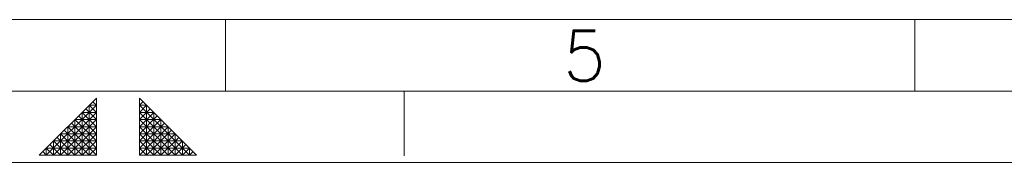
# Model space of a CAD drawing. Extents: x 0 to 1588, y 0 to 1123.
# Tile 16 of 35: x 768 to 1028, y 0 to 38. Entities that reach past the tile are written whole.
import ezdxf
from ezdxf.enums import TextEntityAlignment as Align

# ---------------------------------------------------------------- set-up
doc = ezdxf.new("R2010")
doc.units = 0
doc.header["$LTSCALE"] = 18.91
doc.header["$MEASUREMENT"] = 0
doc.layers.add('90000_FRAME', color=7, linetype='CONTINUOUS')
doc.styles.add('SEACAD_TXT_SHX', font='txt.shx', dxfattribs={"height": 0.2})

msp = doc.modelspace()

# ---------------------------------------------------------------- linework, layer by layer
at = {"layer": '90000_FRAME', "color": 7, "linetype": 'CONTINUOUS', "lineweight": 13}
for p, q in [((94.5487, 37.81948), (1071.382527, 37.81948)), ((822.649329, 18.90974), (822.649329, 37.81948)), ((1004.674485, 18.909741), (1004.674485, 37.819481)), ((75.63896, 18.90974), (1569.50842, 18.90974)), ((869.84804, 18.90974), (869.84804, 1.739696)), ((888.75778, 18.90974), (1569.50842, 18.90974)), ((788.536158, 17.018766), (773.408366, 1.890974)), ((788.536158, 15.127792), (787.590671, 16.073279)), ((788.536158, 1.890974), (788.536158, 17.018766)), ((799.882002, 1.890974), (799.882002, 17.018766)), ((815.009794, 1.890974), (799.882002, 17.018766)), ((799.882002, 15.127792), (800.827489, 16.073279)), ((788.536158, 15.127792), (775.29934, 1.890974)), ((788.536158, 13.236818), (777.190314, 1.890974)), ((784.75421, 1.890974), (784.75421, 13.236818)), ((788.536158, 9.45487), (784.75421, 13.236818)), ((788.536158, 13.236818), (784.75421, 13.236818)), ((788.536158, 11.345844), (785.699697, 14.182305)), ((786.645184, 1.890974), (786.645184, 15.127792)), ((788.536158, 13.236818), (786.645184, 15.127792)), ((788.536158, 15.127792), (786.645184, 15.127792)), ((813.11882, 1.890974), (799.882002, 15.127792)), ((801.772976, 15.127792), (799.882002, 15.127792)), ((799.882002, 13.236818), (801.772976, 15.127792)), ((799.882002, 11.345844), (802.718463, 14.182305)), ((811.227846, 1.890974), (799.882002, 13.236818)), ((803.66395, 13.236818), (799.882002, 13.236818)), ((799.882002, 9.45487), (803.66395, 13.236818)), ((801.772976, 1.890974), (801.772976, 15.127792)), ((803.66395, 1.890974), (803.66395, 13.236818)), ((788.536158, 11.345844), (779.081288, 1.890974)), ((782.863236, 1.890974), (782.863236, 11.345844)), ((788.536158, 11.345844), (782.863236, 11.345844)), ((788.536158, 5.672922), (782.863236, 11.345844)), ((788.536158, 7.563896), (783.808723, 12.291331)), ((799.882002, 7.563896), (804.609437, 12.291331)), ((799.882002, 11.345844), (805.554924, 11.345844)), ((809.336872, 1.890974), (799.882002, 11.345844)), ((799.882002, 5.672922), (805.554924, 11.345844)), ((805.554924, 1.890974), (805.554924, 11.345844)), ((786.645184, 1.890974), (780.026775, 8.509383)), ((780.972262, 1.890974), (780.972262, 9.45487)), ((788.536158, 9.45487), (780.972262, 9.45487)), ((788.536158, 9.45487), (780.972262, 1.890974)), ((788.536158, 1.890974), (780.972262, 9.45487)), ((788.536158, 3.781948), (781.917749, 10.400357)), ((799.882002, 3.781948), (806.500411, 10.400357)), ((799.882002, 9.45487), (807.445898, 9.45487)), ((807.445898, 1.890974), (799.882002, 9.45487)), ((799.882002, 1.890974), (807.445898, 9.45487)), ((801.772976, 1.890974), (808.391385, 8.509383)), ((807.445898, 1.890974), (807.445898, 9.45487)), ((788.536158, 5.672922), (777.190314, 5.672922)), ((780.972262, 1.890974), (777.190314, 5.672922)), ((777.190314, 1.890974), (777.190314, 5.672922)), ((782.863236, 1.890974), (778.135801, 6.618409)), ((779.081288, 1.890974), (779.081288, 7.563896)), ((788.536158, 7.563896), (779.081288, 7.563896)), ((784.75421, 1.890974), (779.081288, 7.563896)), ((788.536158, 7.563896), (782.863236, 1.890974)), ((788.536158, 5.672922), (784.75421, 1.890974)), ((799.882002, 7.563896), (809.336872, 7.563896)), ((805.554924, 1.890974), (799.882002, 7.563896)), ((799.882002, 5.672922), (811.227846, 5.672922)), ((799.882002, 5.672922), (803.66395, 1.890974)), ((803.66395, 1.890974), (809.336872, 7.563896)), ((805.554924, 1.890974), (810.282359, 6.618409)), ((807.445898, 1.890974), (811.227846, 5.672922)), ((809.336872, 1.890974), (809.336872, 7.563896)), ((811.227846, 5.672922), (811.227846, 1.890974)), ((775.29934, 1.890974), (774.353853, 2.836461)), ((788.536158, 3.781948), (775.29934, 3.781948)), ((775.29934, 1.890974), (775.29934, 3.781948)), ((777.190314, 1.890974), (775.29934, 3.781948)), ((779.081288, 1.890974), (776.244827, 4.727435)), ((788.536158, 3.781948), (786.645184, 1.890974)), ((799.882002, 3.781948), (813.11882, 3.781948)), ((799.882002, 3.781948), (801.772976, 1.890974)), ((809.336872, 1.890974), (812.173333, 4.727435)), ((811.227846, 1.890974), (813.11882, 3.781948)), ((813.11882, 3.781948), (813.11882, 1.890974)), ((813.11882, 1.890974), (814.064307, 2.836461)), ((0, 0), (1588.41816, 0)), ((788.536158, 1.890974), (773.408366, 1.890974)), ((799.882002, 1.890974), (815.009794, 1.890974))]:
    msp.add_line(p, q, dxfattribs=at)

# ---------------------------------------------------------------- texts
at = {"layer": '90000_FRAME', "color": 7, "linetype": 'CONTINUOUS', "lineweight": 13, "style": 'SEACAD_TXT_SHX'}
msp.add_text('5', height=13.236818, dxfattribs=at).set_placement((911.78774, 34.869722), align=Align.TOP_LEFT)

doc.saveas('drawing.dxf')
